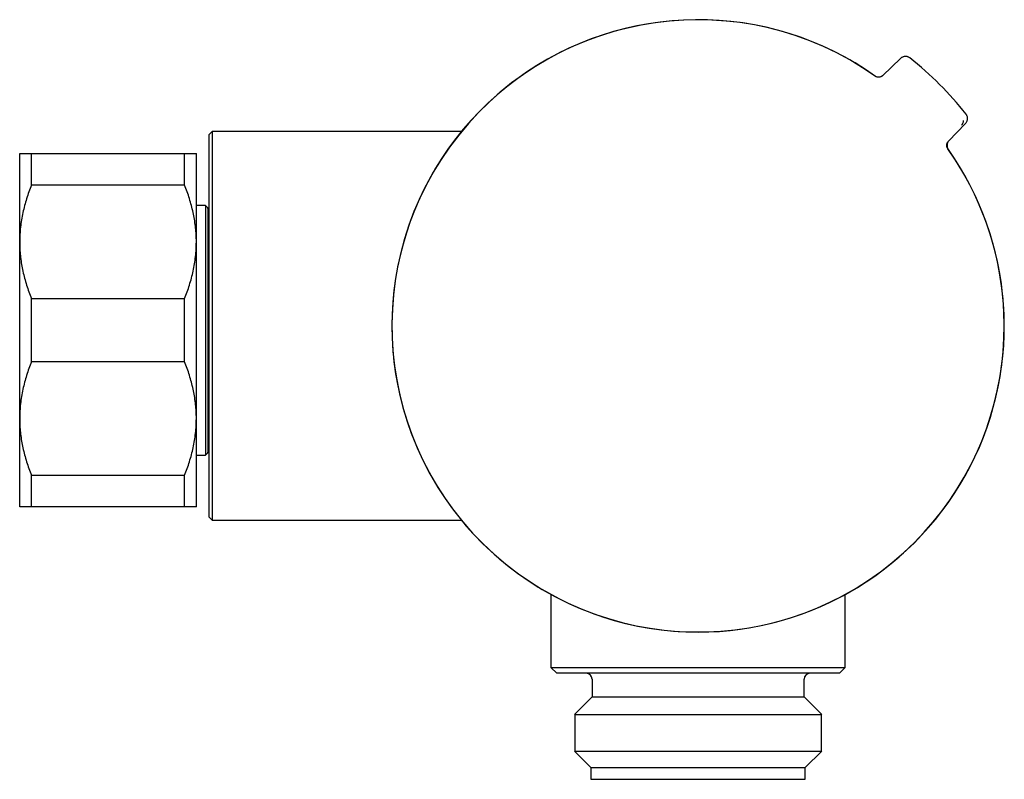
# Model space of a CAD drawing. Header units: millimetres. Extents: x 8 to 1091, y 12 to 2370.
# Tile 74 of 88: x 915 to 998, y 1371 to 1435. Entities that reach past the tile are written whole.
import ezdxf

# ---------------------------------------------------------------- set-up
doc = ezdxf.new("R2010")
doc.units = ezdxf.units.MM

msp = doc.modelspace()

# ---------------------------------------------------------------- linework, layer by layer
at = {"color": 7, "linetype": 'Continuous', "lineweight": 30}
for p, q in [((989.679, 1431.757), (988.167, 1430.297)), ((993.741, 1424.722), (995.202, 1426.234)), ((931.241, 1425.546), (930.991, 1425.296)), ((952.396, 1425.546), (931.241, 1425.546)), ((931.241, 1425.546), (931.241, 1392.546)), ((952.397, 1425.546), (952.396, 1425.546)), ((930.991, 1392.796), (930.991, 1425.296)), ((914.893, 1416.181), (914.893, 1423.681)), ((915.893, 1421.003), (915.893, 1423.681)), ((915.893, 1423.681), (928.893, 1423.681)), ((928.893, 1421.003), (928.893, 1423.681)), ((929.893, 1416.181), (929.893, 1423.681)), ((928.893, 1421.003), (915.893, 1421.003)), ((930.673, 1419.281), (929.893, 1419.281)), ((930.873, 1419.081), (930.673, 1419.281)), ((930.673, 1419.281), (930.673, 1398.081)), ((930.97, 1418.41), (930.873, 1419.081)), ((930.873, 1419.081), (930.873, 1398.281)), ((914.893, 1401.181), (914.893, 1416.181)), ((929.893, 1401.181), (929.893, 1416.181)), ((915.893, 1406.003), (915.893, 1411.36)), ((915.893, 1411.36), (928.893, 1411.36)), ((928.893, 1406.003), (928.893, 1411.36)), ((928.893, 1406.003), (915.893, 1406.003)), ((914.893, 1393.681), (914.893, 1401.181)), ((929.893, 1393.681), (929.893, 1401.181)), ((930.873, 1398.281), (930.97, 1398.953)), ((929.893, 1398.081), (930.673, 1398.081)), ((930.673, 1398.081), (930.873, 1398.281)), ((915.893, 1396.36), (928.893, 1396.36)), ((915.893, 1393.681), (915.893, 1396.36)), ((928.893, 1393.681), (928.893, 1396.36)), ((928.893, 1393.681), (915.893, 1393.681)), ((930.991, 1392.796), (931.241, 1392.546)), ((931.241, 1392.546), (952.397, 1392.546)), ((959.991, 1386.248), (959.991, 1380.046)), ((984.991, 1380.046), (984.991, 1386.248)), ((959.991, 1380.046), (960.491, 1379.546)), ((959.991, 1380.046), (971.657, 1380.046)), ((971.69, 1379.546), (960.491, 1379.546)), ((971.657, 1380.046), (984.991, 1380.046)), ((984.491, 1379.546), (971.69, 1379.546)), ((984.491, 1379.546), (984.991, 1380.046)), ((963.491, 1379.046), (963.491, 1377.546)), ((981.491, 1377.546), (981.491, 1379.046)), ((963.491, 1377.546), (961.991, 1376.046)), ((963.491, 1377.546), (981.491, 1377.546)), ((982.991, 1376.046), (981.491, 1377.546)), ((961.991, 1376.046), (982.991, 1376.046)), ((962.013, 1376.046), (962.013, 1372.946)), ((982.968, 1372.946), (982.968, 1376.046)), ((961.991, 1372.946), (963.391, 1371.546)), ((961.991, 1372.946), (982.991, 1372.946)), ((981.591, 1371.546), (982.991, 1372.946)), ((963.391, 1371.546), (963.391, 1370.546)), ((963.391, 1371.546), (981.591, 1371.546)), ((981.591, 1370.546), (981.591, 1371.546)), ((963.391, 1370.546), (981.591, 1370.546))]:
    msp.add_line(p, q, dxfattribs=at)
at = {"color": 7, "linetype": 'Continuous', "lineweight": 30, "flags": 128}
for points in [[(930.991, 1418.325), (930.988, 1418.333), (930.97, 1418.41)], [(930.97, 1398.953), (930.988, 1399.03), (930.991, 1399.038)]]:
    msp.add_lwpolyline(points, dxfattribs=at)
at = {"color": 7, "linetype": 'Continuous', "lineweight": 30}
for centre, radius, start, end in [((972.491, 1409.046), 26, 54.55706, 270), ((972.491, 1409.046), 25.995, 54.65122, 315), ((972.491, 1409.046), 28.996, 38.31529, 51.68471), ((994.43, 1426.505), 0.6, 316.00202, 357.5285), ((972.491, 1409.046), 26, 270, 35.399), ((972.491, 1409.046), 25.995, 315, 35.34878), ((962.991, 1379.046), 0.5, 0, 90), ((981.991, 1379.046), 0.5, 90, 180)]:
    msp.add_arc(centre, radius, start, end, dxfattribs=at)
for points, knots in [([(990.467, 1431.796), (990.44, 1431.816), (990.385, 1431.855), (990.292, 1431.895), (990.194, 1431.92), (990.093, 1431.928), (989.991, 1431.919), (989.893, 1431.894), (989.801, 1431.851), (989.73, 1431.804), (989.692, 1431.769), (989.679, 1431.757)], [0, 0, 0, 0, 0.115727, 0.234809, 0.350536, 0.469618, 0.585344, 0.704425, 0.820153, 0.939236, 1, 1, 1, 1]), ([(987.546, 1430.248), (987.55, 1430.246), (987.586, 1430.224), (987.66, 1430.203), (987.763, 1430.185), (987.865, 1430.186), (987.965, 1430.204), (988.06, 1430.238), (988.15, 1430.287), (988.2, 1430.332), (988.226, 1430.355)], [0, 0, 0, 0, 0.019125, 0.172733, 0.308632, 0.448473, 0.584381, 0.724232, 0.860145, 1, 1, 1, 1]), ([(988.167, 1430.297), (988.144, 1430.277), (988.097, 1430.236), (988.016, 1430.194), (987.933, 1430.167), (987.849, 1430.155), (987.764, 1430.157), (987.682, 1430.174), (987.602, 1430.203), (987.554, 1430.233), (987.53, 1430.249)], [0, 0, 0, 0, 0.132237, 0.269175, 0.389243, 0.512793, 0.632855, 0.756398, 0.876458, 1, 1, 1, 1]), ([(995.202, 1426.234), (995.224, 1426.26), (995.268, 1426.31), (995.318, 1426.399), (995.352, 1426.495), (995.37, 1426.595), (995.371, 1426.696), (995.355, 1426.797), (995.322, 1426.893), (995.282, 1426.968), (995.251, 1427.009), (995.241, 1427.023)], [0, 0, 0, 0, 0.11741, 0.234819, 0.35223, 0.469642, 0.587051, 0.70446, 0.821866, 0.939271, 1, 1, 1, 1]), ([(993.693, 1424.086), (993.677, 1424.112), (993.644, 1424.165), (993.614, 1424.251), (993.6, 1424.337), (993.601, 1424.422), (993.616, 1424.505), (993.645, 1424.584), (993.686, 1424.659), (993.723, 1424.701), (993.741, 1424.722)], [0, 0, 0, 0, 0.134543, 0.269086, 0.390897, 0.512708, 0.634528, 0.756348, 0.878174, 1, 1, 1, 1]), ([(993.799, 1424.782), (993.775, 1424.754), (993.727, 1424.698), (993.677, 1424.603), (993.644, 1424.503), (993.629, 1424.403), (993.631, 1424.3), (993.651, 1424.202), (993.673, 1424.133), (993.692, 1424.102), (993.694, 1424.099)], [0, 0, 0, 0, 0.147828, 0.300822, 0.436137, 0.575376, 0.710685, 0.849918, 0.985225, 1, 1, 1, 1]), ([(914.893, 1423.681), (914.897, 1423.681), (914.903, 1423.681), (914.953, 1423.681), (915.033, 1423.681), (915.146, 1423.681), (915.289, 1423.681), (915.463, 1423.681), (915.662, 1423.681), (915.816, 1423.681), (915.893, 1423.681)], [0, 0, 0, 0, 0.122618, 0.245238, 0.368878, 0.492521, 0.618996, 0.745475, 0.872735, 1, 1, 1, 1]), ([(928.893, 1423.681), (928.968, 1423.681), (929.117, 1423.681), (929.312, 1423.681), (929.483, 1423.681), (929.628, 1423.681), (929.745, 1423.681), (929.829, 1423.681), (929.883, 1423.681), (929.89, 1423.681), (929.893, 1423.681)], [0, 0, 0, 0, 0.122973, 0.245942, 0.369581, 0.493217, 0.619375, 0.745529, 0.872765, 1, 1, 1, 1]), ([(915.893, 1421.003), (915.819, 1420.812), (915.67, 1420.43), (915.475, 1419.847), (915.303, 1419.258), (915.159, 1418.658), (915.042, 1418.049), (914.957, 1417.431), (914.904, 1416.808), (914.897, 1416.39), (914.893, 1416.181)], [0, 0, 0, 0, 0.122973, 0.245942, 0.369581, 0.493217, 0.619375, 0.745529, 0.872765, 1, 1, 1, 1]), ([(929.893, 1416.181), (929.893, 1416.237), (929.892, 1416.488), (929.873, 1416.933), (929.819, 1417.517), (929.736, 1418.099), (929.622, 1418.684), (929.481, 1419.268), (929.311, 1419.851), (929.117, 1420.431), (928.968, 1420.812), (928.893, 1421.003)], [0, 0, 0, 0, 0.034085, 0.152699, 0.271315, 0.390844, 0.510376, 0.632431, 0.75449, 0.877243, 1, 1, 1, 1]), ([(914.893, 1416.181), (914.894, 1416.126), (914.895, 1415.875), (914.914, 1415.43), (914.967, 1414.846), (915.051, 1414.264), (915.164, 1413.679), (915.306, 1413.095), (915.476, 1412.512), (915.67, 1411.932), (915.819, 1411.55), (915.893, 1411.36)], [0, 0, 0, 0, 0.034085, 0.152699, 0.271315, 0.390844, 0.510376, 0.632431, 0.75449, 0.877243, 1, 1, 1, 1]), ([(928.893, 1411.36), (928.968, 1411.551), (929.117, 1411.933), (929.312, 1412.516), (929.483, 1413.105), (929.628, 1413.705), (929.745, 1414.313), (929.829, 1414.932), (929.883, 1415.555), (929.89, 1415.973), (929.893, 1416.181)], [0, 0, 0, 0, 0.122973, 0.245942, 0.369581, 0.493217, 0.619375, 0.745529, 0.872765, 1, 1, 1, 1]), ([(915.893, 1406.003), (915.819, 1405.812), (915.67, 1405.43), (915.475, 1404.847), (915.303, 1404.258), (915.159, 1403.658), (915.042, 1403.049), (914.957, 1402.431), (914.904, 1401.808), (914.897, 1401.39), (914.893, 1401.181)], [0, 0, 0, 0, 0.122973, 0.245942, 0.369581, 0.493217, 0.619375, 0.745529, 0.872765, 1, 1, 1, 1]), ([(929.893, 1401.181), (929.893, 1401.237), (929.892, 1401.488), (929.873, 1401.933), (929.819, 1402.517), (929.736, 1403.099), (929.622, 1403.684), (929.481, 1404.268), (929.311, 1404.851), (929.117, 1405.431), (928.968, 1405.812), (928.893, 1406.003)], [0, 0, 0, 0, 0.034085, 0.152699, 0.271315, 0.390844, 0.510376, 0.632431, 0.75449, 0.877243, 1, 1, 1, 1]), ([(914.893, 1401.181), (914.894, 1401.126), (914.895, 1400.875), (914.914, 1400.43), (914.967, 1399.846), (915.051, 1399.264), (915.164, 1398.679), (915.306, 1398.095), (915.476, 1397.512), (915.67, 1396.932), (915.819, 1396.55), (915.893, 1396.36)], [0, 0, 0, 0, 0.034085, 0.152699, 0.271315, 0.390844, 0.510376, 0.632431, 0.75449, 0.877243, 1, 1, 1, 1]), ([(928.893, 1396.36), (928.968, 1396.551), (929.117, 1396.933), (929.312, 1397.516), (929.483, 1398.105), (929.628, 1398.705), (929.745, 1399.313), (929.829, 1399.932), (929.883, 1400.555), (929.89, 1400.973), (929.893, 1401.181)], [0, 0, 0, 0, 0.122973, 0.245942, 0.369581, 0.493217, 0.619375, 0.745529, 0.872765, 1, 1, 1, 1]), ([(915.893, 1393.681), (915.819, 1393.681), (915.67, 1393.681), (915.475, 1393.681), (915.303, 1393.681), (915.159, 1393.681), (915.042, 1393.681), (914.957, 1393.681), (914.904, 1393.681), (914.897, 1393.681), (914.893, 1393.681)], [0, 0, 0, 0, 0.122973, 0.245942, 0.369581, 0.493217, 0.619375, 0.745529, 0.872765, 1, 1, 1, 1]), ([(929.893, 1393.681), (929.89, 1393.681), (929.884, 1393.681), (929.834, 1393.681), (929.754, 1393.681), (929.641, 1393.681), (929.498, 1393.681), (929.324, 1393.681), (929.125, 1393.681), (928.97, 1393.681), (928.893, 1393.681)], [0, 0, 0, 0, 0.122618, 0.245238, 0.368878, 0.492521, 0.618996, 0.745475, 0.872735, 1, 1, 1, 1])]:
    msp.add_open_spline(points, degree=3, knots=knots, dxfattribs=at)

doc.saveas('drawing.dxf')
